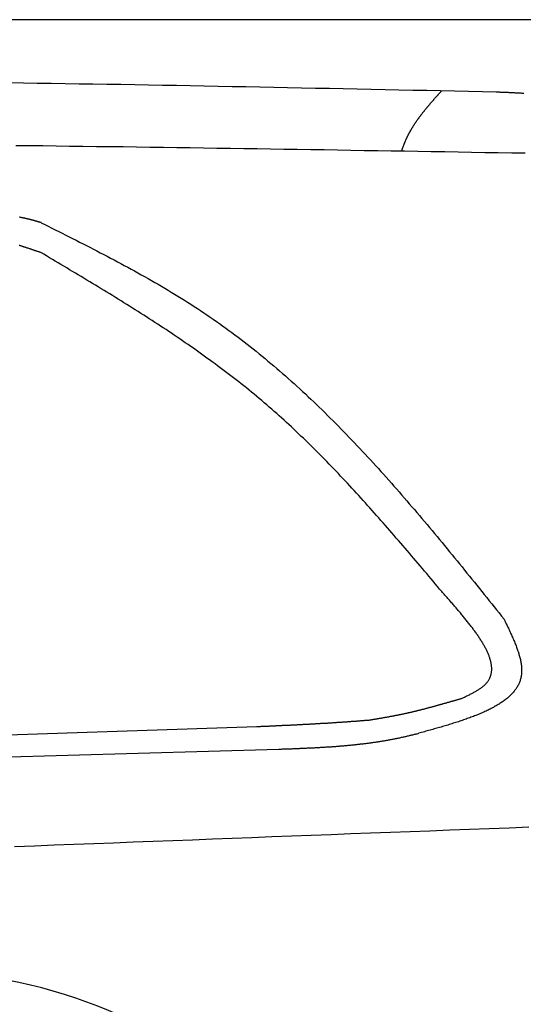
# Model space of a CAD drawing. Extents: x 1073 to 6773, y 5991 to 11916.
# Tile 61 of 65: x 4955 to 5459, y 10930 to 11916. Entities that reach past the tile are written whole.
import ezdxf

# ---------------------------------------------------------------- set-up
doc = ezdxf.new("R2010")
doc.units = 0
doc.layers.get('0').update_dxf_attribs({"linetype": 'CONTINUOUS'})
doc.layers.add('CAR', color=10, linetype='CONTINUOUS')

msp = doc.modelspace()

# ---------------------------------------------------------------- linework, layer by layer
msp.add_line((5822.78, 11915.9), (2672.77, 11915.9))
at = {"layer": 'CAR'}
for p, q in [((2692.76, 11125.68), (5192.78, 11208.48)), ((2547.78, 11108.52), (5214.68, 11185.84))]:
    msp.add_line(p, q, dxfattribs=at)
for points in [[(5432.18, 11843.4, 0), (5418.26, 11843.7, 0), (5404.35, 11844, 0), (5390.44, 11844.3, 0), (5376.52, 11844.6, 0), (5362.61, 11844.9, 0), (5348.69, 11845.2, 0), (5334.78, 11845.5, 0), (5320.86, 11845.7, 0), (5306.95, 11846, 0), (5293.03, 11846.3, 0), (5279.12, 11846.6, 0), (5265.2, 11846.9, 0), (5251.29, 11847.2, 0), (5237.38, 11847.5, 0), (5223.46, 11847.7, 0), (5209.55, 11848, 0), (5195.63, 11848.3, 0), (5181.72, 11848.6, 0), (5167.81, 11848.8, 0), (5153.89, 11849.1, 0), (5139.98, 11849.4, 0), (5126.07, 11849.6, 0), (5112.15, 11849.9, 0), (5098.24, 11850.1, 0), (5084.33, 11850.4, 0), (5070.41, 11850.6, 0), (5056.5, 11850.9, 0), (5042.59, 11851.1, 0), (5028.67, 11851.3, 0), (5014.76, 11851.5, 0), (5000.85, 11851.8, 0), (4986.94, 11852, 0), (4973.02, 11852.2, 0), (4959.11, 11852.4, 0), (4945.2, 11852.6, 0)], [(5337.44, 11784.2, 0), (5337.58, 11784.7, 0), (5337.72, 11785.1, 0), (5337.87, 11785.5, 0), (5338.01, 11786, 0), (5338.16, 11786.4, 0), (5338.31, 11786.8, 0), (5338.46, 11787.2, 0), (5338.61, 11787.7, 0), (5338.76, 11788.1, 0), (5338.92, 11788.5, 0), (5339.07, 11789, 0), (5339.23, 11789.4, 0), (5339.39, 11789.8, 0), (5339.55, 11790.2, 0), (5339.71, 11790.6, 0), (5339.87, 11791.1, 0), (5340.04, 11791.5, 0), (5340.21, 11791.9, 0), (5340.37, 11792.3, 0), (5340.54, 11792.7, 0), (5340.72, 11793.2, 0), (5340.89, 11793.6, 0), (5341.06, 11794, 0), (5341.24, 11794.4, 0), (5341.42, 11794.8, 0), (5341.6, 11795.2, 0), (5341.78, 11795.7, 0), (5341.97, 11796.1, 0), (5342.15, 11796.5, 0), (5342.34, 11796.9, 0), (5342.53, 11797.3, 0), (5342.72, 11797.7, 0), (5342.91, 11798.1, 0), (5343.1, 11798.5, 0), (5343.3, 11798.9, 0), (5343.5, 11799.3, 0), (5343.7, 11799.7, 0), (5343.9, 11800.1, 0), (5344.1, 11800.5, 0), (5344.31, 11800.9, 0), (5344.52, 11801.3, 0), (5344.73, 11801.7, 0), (5344.94, 11802.1, 0), (5345.15, 11802.5, 0), (5345.36, 11802.9, 0), (5345.58, 11803.3, 0), (5345.8, 11803.7, 0), (5346.02, 11804.1, 0), (5346.24, 11804.5, 0), (5346.46, 11804.9, 0), (5346.68, 11805.3, 0), (5346.91, 11805.7, 0), (5347.14, 11806.1, 0), (5347.37, 11806.5, 0), (5347.6, 11806.9, 0), (5347.83, 11807.3, 0), (5348.06, 11807.6, 0), (5348.3, 11808, 0), (5348.54, 11808.4, 0), (5348.78, 11808.8, 0), (5349.02, 11809.2, 0), (5349.26, 11809.6, 0), (5349.5, 11809.9, 0), (5349.74, 11810.3, 0), (5349.99, 11810.7, 0), (5350.24, 11811.1, 0), (5350.49, 11811.5, 0), (5350.74, 11811.9, 0), (5350.99, 11812.2, 0), (5351.24, 11812.6, 0), (5351.49, 11813, 0), (5351.75, 11813.4, 0), (5352.01, 11813.7, 0), (5352.26, 11814.1, 0), (5352.52, 11814.5, 0), (5352.78, 11814.9, 0), (5353.05, 11815.2, 0), (5353.31, 11815.6, 0), (5353.57, 11816, 0), (5353.84, 11816.4, 0), (5354.11, 11816.7, 0), (5354.37, 11817.1, 0), (5354.64, 11817.5, 0), (5354.91, 11817.8, 0), (5355.18, 11818.2, 0), (5355.46, 11818.6, 0), (5355.73, 11819, 0), (5356, 11819.3, 0), (5356.28, 11819.7, 0), (5356.56, 11820.1, 0), (5356.83, 11820.4, 0), (5357.11, 11820.8, 0), (5357.39, 11821.2, 0), (5357.67, 11821.5, 0), (5357.96, 11821.9, 0), (5358.24, 11822.2, 0), (5358.52, 11822.6, 0), (5358.81, 11823, 0), (5359.09, 11823.3, 0), (5359.38, 11823.7, 0), (5359.67, 11824.1, 0), (5359.95, 11824.4, 0), (5360.24, 11824.8, 0), (5360.53, 11825.1, 0), (5360.82, 11825.5, 0), (5361.12, 11825.9, 0), (5361.41, 11826.2, 0), (5361.7, 11826.6, 0), (5362, 11826.9, 0), (5362.29, 11827.3, 0), (5362.59, 11827.7, 0), (5362.88, 11828, 0), (5363.18, 11828.4, 0), (5363.48, 11828.7, 0), (5363.77, 11829.1, 0), (5364.07, 11829.4, 0), (5364.37, 11829.8, 0), (5364.67, 11830.2, 0), (5364.97, 11830.5, 0), (5365.27, 11830.9, 0), (5365.58, 11831.2, 0), (5365.88, 11831.6, 0), (5366.18, 11831.9, 0), (5366.49, 11832.3, 0), (5366.79, 11832.6, 0), (5367.09, 11833, 0), (5367.4, 11833.3, 0), (5367.71, 11833.7, 0), (5368.01, 11834, 0), (5368.32, 11834.4, 0), (5368.63, 11834.8, 0), (5368.93, 11835.1, 0), (5369.24, 11835.5, 0), (5369.55, 11835.8, 0), (5369.86, 11836.2, 0), (5370.17, 11836.5, 0), (5370.48, 11836.9, 0), (5370.79, 11837.2, 0), (5371.1, 11837.6, 0), (5371.41, 11837.9, 0), (5371.72, 11838.3, 0), (5372.03, 11838.6, 0), (5372.34, 11839, 0), (5372.65, 11839.3, 0), (5372.96, 11839.7, 0), (5373.27, 11840, 0), (5373.59, 11840.4, 0), (5373.9, 11840.7, 0), (5374.21, 11841.1, 0), (5374.52, 11841.4, 0), (5374.83, 11841.8, 0), (5375.15, 11842.1, 0), (5375.46, 11842.5, 0), (5375.77, 11842.8, 0), (5376.09, 11843.2, 0), (5376.4, 11843.5, 0), (5376.71, 11843.9, 0), (5377.03, 11844.2, 0), (5377.34, 11844.6, 0)], [(5459.59, 11842, 0), (5458.79, 11842.1, 0), (5457.98, 11842.1, 0), (5457.18, 11842.2, 0), (5456.38, 11842.2, 0), (5455.57, 11842.3, 0), (5454.77, 11842.3, 0), (5453.96, 11842.4, 0), (5453.16, 11842.4, 0), (5452.35, 11842.5, 0), (5451.55, 11842.5, 0), (5450.74, 11842.6, 0), (5449.93, 11842.6, 0), (5449.13, 11842.6, 0), (5448.32, 11842.7, 0), (5447.52, 11842.7, 0), (5446.71, 11842.8, 0), (5445.9, 11842.8, 0), (5445.1, 11842.8, 0), (5444.29, 11842.9, 0), (5443.48, 11842.9, 0), (5442.68, 11843, 0), (5441.87, 11843, 0), (5441.06, 11843, 0), (5440.25, 11843.1, 0), (5439.45, 11843.1, 0), (5438.64, 11843.1, 0), (5437.83, 11843.2, 0), (5437.02, 11843.2, 0), (5436.22, 11843.2, 0), (5435.41, 11843.3, 0), (5434.6, 11843.3, 0), (5433.79, 11843.3, 0), (5432.99, 11843.4, 0), (5432.18, 11843.4, 0)], [(5461.03, 11782.2, 0), (5447.63, 11782.4, 0), (5434.22, 11782.6, 0), (5420.82, 11782.8, 0), (5407.41, 11783.1, 0), (5394.01, 11783.3, 0), (5380.6, 11783.5, 0), (5367.2, 11783.7, 0), (5353.79, 11784, 0), (5340.38, 11784.2, 0), (5326.98, 11784.4, 0), (5313.57, 11784.6, 0), (5300.17, 11784.8, 0), (5286.76, 11785.1, 0), (5273.36, 11785.3, 0), (5259.95, 11785.5, 0), (5246.55, 11785.7, 0), (5233.14, 11785.9, 0), (5219.74, 11786.1, 0), (5206.33, 11786.3, 0), (5192.93, 11786.5, 0), (5179.52, 11786.7, 0), (5166.12, 11786.9, 0), (5152.71, 11787.1, 0), (5139.31, 11787.3, 0), (5125.9, 11787.5, 0), (5112.5, 11787.7, 0), (5099.09, 11787.9, 0), (5085.69, 11788.1, 0), (5072.29, 11788.3, 0), (5058.88, 11788.5, 0), (5045.48, 11788.6, 0), (5032.07, 11788.8, 0), (5018.67, 11789, 0), (5005.26, 11789.1, 0), (4991.86, 11789.3, 0), (4978.46, 11789.5, 0), (4965.05, 11789.6, 0), (4951.65, 11789.8, 0)], [(4977, 11712.7, 0), (4976.73, 11712.8, 0), (4976.46, 11712.8, 0), (4976.19, 11712.9, 0), (4975.93, 11713, 0), (4975.66, 11713.1, 0), (4975.39, 11713.2, 0), (4975.12, 11713.2, 0), (4974.86, 11713.3, 0), (4974.59, 11713.4, 0), (4974.32, 11713.5, 0), (4974.05, 11713.6, 0), (4973.79, 11713.6, 0), (4973.52, 11713.7, 0), (4973.25, 11713.8, 0), (4972.98, 11713.9, 0), (4972.72, 11714, 0), (4972.45, 11714, 0), (4972.18, 11714.1, 0), (4971.91, 11714.2, 0), (4971.64, 11714.3, 0), (4971.38, 11714.3, 0), (4971.11, 11714.4, 0), (4970.84, 11714.5, 0), (4970.57, 11714.6, 0), (4970.31, 11714.7, 0), (4970.04, 11714.7, 0), (4969.77, 11714.8, 0), (4969.5, 11714.9, 0), (4969.23, 11715, 0), (4968.97, 11715, 0), (4968.7, 11715.1, 0), (4968.43, 11715.2, 0), (4968.16, 11715.2, 0), (4967.89, 11715.3, 0), (4967.62, 11715.4, 0), (4967.35, 11715.5, 0), (4967.09, 11715.5, 0), (4966.82, 11715.6, 0), (4966.55, 11715.7, 0), (4966.28, 11715.8, 0), (4966.01, 11715.8, 0), (4965.74, 11715.9, 0), (4965.47, 11716, 0), (4965.2, 11716, 0), (4964.94, 11716.1, 0), (4964.67, 11716.2, 0), (4964.4, 11716.2, 0), (4964.13, 11716.3, 0), (4963.86, 11716.4, 0), (4963.59, 11716.4, 0), (4963.32, 11716.5, 0), (4963.05, 11716.6, 0), (4962.78, 11716.6, 0), (4962.51, 11716.7, 0), (4962.24, 11716.7, 0), (4961.97, 11716.8, 0), (4961.7, 11716.9, 0), (4961.43, 11716.9, 0), (4961.16, 11717, 0), (4960.89, 11717, 0), (4960.62, 11717.1, 0), (4960.35, 11717.2, 0), (4960.08, 11717.2, 0), (4959.81, 11717.3, 0), (4959.53, 11717.3, 0), (4959.26, 11717.4, 0), (4958.99, 11717.4, 0), (4958.72, 11717.5, 0), (4958.45, 11717.5, 0), (4958.18, 11717.6, 0), (4957.91, 11717.6, 0), (4957.64, 11717.7, 0), (4957.36, 11717.7, 0), (4957.09, 11717.8, 0), (4956.82, 11717.8, 0), (4956.55, 11717.9, 0), (4956.27, 11717.9, 0), (4956, 11718, 0), (4955.73, 11718, 0), (4955.46, 11718.1, 0), (4955.18, 11718.1, 0)], [(4977, 11712.7, 0), (4980.48, 11710.9, 0), (4983.97, 11709.2, 0), (4987.45, 11707.4, 0), (4990.93, 11705.7, 0), (4994.42, 11703.9, 0), (4997.9, 11702.2, 0), (5001.38, 11700.4, 0), (5004.86, 11698.7, 0), (5008.33, 11696.9, 0), (5011.8, 11695.2, 0), (5015.28, 11693.4, 0), (5018.74, 11691.6, 0), (5022.21, 11689.9, 0), (5025.67, 11688.1, 0), (5029.13, 11686.3, 0), (5032.58, 11684.5, 0), (5036.03, 11682.7, 0), (5039.48, 11680.9, 0), (5042.92, 11679.1, 0), (5046.35, 11677.3, 0), (5049.79, 11675.5, 0), (5053.21, 11673.7, 0), (5056.63, 11671.8, 0), (5060.04, 11670, 0), (5063.45, 11668.2, 0), (5066.85, 11666.3, 0), (5070.25, 11664.4, 0), (5073.64, 11662.6, 0), (5077.02, 11660.7, 0), (5080.39, 11658.8, 0), (5083.75, 11656.9, 0), (5087.11, 11655, 0), (5090.46, 11653, 0), (5093.8, 11651.1, 0), (5097.13, 11649.2, 0), (5100.45, 11647.2, 0), (5103.77, 11645.2, 0), (5107.07, 11643.2, 0), (5110.36, 11641.2, 0), (5113.65, 11639.2, 0), (5116.92, 11637.2, 0), (5120.18, 11635.2, 0), (5123.43, 11633.1, 0), (5126.68, 11631.1, 0), (5129.9, 11629, 0), (5133.12, 11626.9, 0), (5136.33, 11624.8, 0), (5139.52, 11622.6, 0), (5142.7, 11620.5, 0), (5145.87, 11618.3, 0), (5149.03, 11616.2, 0), (5152.17, 11614, 0), (5155.3, 11611.8, 0), (5158.42, 11609.5, 0), (5161.53, 11607.3, 0), (5164.62, 11605, 0), (5167.7, 11602.8, 0), (5170.77, 11600.5, 0), (5173.83, 11598.2, 0), (5176.87, 11595.9, 0), (5179.91, 11593.5, 0), (5182.93, 11591.2, 0), (5185.94, 11588.8, 0), (5188.94, 11586.4, 0), (5191.93, 11584, 0), (5194.91, 11581.6, 0), (5197.88, 11579.2, 0), (5200.83, 11576.8, 0), (5203.78, 11574.3, 0), (5206.72, 11571.9, 0), (5209.64, 11569.4, 0), (5212.55, 11566.9, 0), (5215.46, 11564.4, 0), (5218.35, 11561.9, 0), (5221.24, 11559.3, 0), (5224.11, 11556.8, 0), (5226.98, 11554.2, 0), (5229.83, 11551.7, 0), (5232.68, 11549.1, 0), (5235.51, 11546.5, 0), (5238.34, 11543.9, 0), (5241.16, 11541.3, 0), (5243.97, 11538.6, 0), (5246.77, 11536, 0), (5249.56, 11533.3, 0), (5252.34, 11530.7, 0), (5255.11, 11528, 0), (5257.88, 11525.3, 0), (5260.63, 11522.6, 0), (5263.38, 11519.9, 0), (5266.12, 11517.2, 0), (5268.86, 11514.5, 0), (5271.58, 11511.7, 0), (5274.3, 11509, 0), (5277.01, 11506.2, 0), (5279.71, 11503.5, 0), (5282.4, 11500.7, 0), (5285.09, 11497.9, 0), (5287.77, 11495.1, 0), (5290.45, 11492.3, 0), (5293.11, 11489.5, 0), (5295.77, 11486.6, 0), (5298.42, 11483.8, 0), (5301.07, 11481, 0), (5303.71, 11478.1, 0), (5306.34, 11475.3, 0), (5308.97, 11472.4, 0), (5311.59, 11469.5, 0), (5314.21, 11466.6, 0), (5316.82, 11463.8, 0), (5319.42, 11460.9, 0), (5322.02, 11458, 0), (5324.61, 11455, 0), (5327.2, 11452.1, 0), (5329.78, 11449.2, 0), (5332.35, 11446.3, 0), (5334.93, 11443.3, 0), (5337.49, 11440.4, 0), (5340.05, 11437.4, 0), (5342.61, 11434.5, 0), (5345.16, 11431.5, 0), (5347.71, 11428.5, 0), (5350.25, 11425.6, 0), (5352.79, 11422.6, 0), (5355.33, 11419.6, 0), (5357.86, 11416.6, 0), (5360.39, 11413.6, 0), (5362.91, 11410.6, 0), (5365.43, 11407.6, 0), (5367.95, 11404.6, 0), (5370.46, 11401.6, 0), (5372.97, 11398.6, 0), (5375.48, 11395.5, 0), (5377.98, 11392.5, 0), (5380.48, 11389.5, 0), (5382.98, 11386.4, 0), (5385.48, 11383.4, 0), (5387.97, 11380.4, 0), (5390.46, 11377.3, 0), (5392.95, 11374.3, 0), (5395.43, 11371.2, 0), (5397.91, 11368.2, 0), (5400.4, 11365.1, 0), (5402.88, 11362, 0), (5405.35, 11359, 0), (5407.83, 11355.9, 0), (5410.3, 11352.9, 0), (5412.78, 11349.8, 0), (5415.25, 11346.7, 0), (5417.72, 11343.6, 0), (5420.19, 11340.6, 0), (5422.66, 11337.5, 0), (5425.13, 11334.4, 0), (5427.59, 11331.4, 0), (5430.06, 11328.3, 0), (5432.53, 11325.2, 0), (5434.99, 11322.1, 0), (5437.46, 11319, 0), (5439.92, 11316, 0)], [(4976.53, 11682.8, 0), (4975.96, 11683, 0), (4975.39, 11683.2, 0), (4974.82, 11683.4, 0), (4974.25, 11683.6, 0), (4973.68, 11683.8, 0), (4973.11, 11684, 0), (4972.54, 11684.2, 0), (4971.98, 11684.3, 0), (4971.41, 11684.5, 0), (4970.84, 11684.7, 0), (4970.27, 11684.9, 0), (4969.7, 11685.1, 0), (4969.13, 11685.3, 0), (4968.56, 11685.5, 0), (4967.99, 11685.7, 0), (4967.42, 11685.9, 0), (4966.85, 11686.1, 0), (4966.28, 11686.3, 0), (4965.71, 11686.5, 0), (4965.14, 11686.7, 0), (4964.57, 11686.9, 0), (4964, 11687.1, 0), (4963.43, 11687.2, 0), (4962.86, 11687.4, 0), (4962.29, 11687.6, 0), (4961.71, 11687.8, 0), (4961.14, 11688, 0), (4960.57, 11688.2, 0), (4960, 11688.4, 0), (4959.43, 11688.5, 0), (4958.86, 11688.7, 0), (4958.28, 11688.9, 0), (4957.71, 11689.1, 0), (4957.14, 11689.3, 0), (4956.57, 11689.5, 0), (4955.99, 11689.6, 0), (4955.42, 11689.8, 0), (4954.85, 11690, 0)], [(5377.68, 11343.6, 0), (5375.52, 11346.1, 0), (5373.36, 11348.7, 0), (5371.2, 11351.2, 0), (5369.04, 11353.8, 0), (5366.88, 11356.4, 0), (5364.72, 11358.9, 0), (5362.56, 11361.5, 0), (5360.4, 11364, 0), (5358.24, 11366.6, 0), (5356.07, 11369.2, 0), (5353.91, 11371.7, 0), (5351.74, 11374.3, 0), (5349.57, 11376.8, 0), (5347.4, 11379.4, 0), (5345.23, 11381.9, 0), (5343.06, 11384.5, 0), (5340.88, 11387, 0), (5338.71, 11389.5, 0), (5336.53, 11392.1, 0), (5334.35, 11394.6, 0), (5332.16, 11397.1, 0), (5329.98, 11399.7, 0), (5327.79, 11402.2, 0), (5325.6, 11404.7, 0), (5323.4, 11407.3, 0), (5321.21, 11409.8, 0), (5319.01, 11412.3, 0), (5316.8, 11414.8, 0), (5314.6, 11417.3, 0), (5312.39, 11419.8, 0), (5310.17, 11422.3, 0), (5307.96, 11424.8, 0), (5305.74, 11427.3, 0), (5303.51, 11429.8, 0), (5301.28, 11432.2, 0), (5299.05, 11434.7, 0), (5296.82, 11437.2, 0), (5294.57, 11439.7, 0), (5292.33, 11442.1, 0), (5290.08, 11444.6, 0), (5287.82, 11447, 0), (5285.56, 11449.5, 0), (5283.3, 11451.9, 0), (5281.03, 11454.3, 0), (5278.76, 11456.8, 0), (5276.48, 11459.2, 0), (5274.19, 11461.6, 0), (5271.9, 11464, 0), (5269.61, 11466.4, 0), (5267.3, 11468.8, 0), (5265, 11471.2, 0), (5262.68, 11473.6, 0), (5260.36, 11475.9, 0), (5258.04, 11478.3, 0), (5255.7, 11480.7, 0), (5253.37, 11483, 0), (5251.02, 11485.4, 0), (5248.67, 11487.7, 0), (5246.31, 11490, 0), (5243.94, 11492.3, 0), (5241.57, 11494.6, 0), (5239.19, 11497, 0), (5236.81, 11499.2, 0), (5234.41, 11501.5, 0), (5232.01, 11503.8, 0), (5229.6, 11506.1, 0), (5227.18, 11508.3, 0), (5224.76, 11510.6, 0), (5222.33, 11512.8, 0), (5219.89, 11515.1, 0), (5217.44, 11517.3, 0), (5214.98, 11519.5, 0), (5212.51, 11521.7, 0), (5210.04, 11523.9, 0), (5207.56, 11526.1, 0), (5205.07, 11528.2, 0), (5202.57, 11530.4, 0), (5200.06, 11532.5, 0), (5197.54, 11534.7, 0), (5195.01, 11536.8, 0), (5192.47, 11538.9, 0), (5189.93, 11541, 0), (5187.38, 11543.1, 0), (5184.81, 11545.2, 0), (5182.24, 11547.3, 0), (5179.66, 11549.4, 0), (5177.08, 11551.4, 0), (5174.48, 11553.5, 0), (5171.88, 11555.5, 0), (5169.27, 11557.5, 0), (5166.65, 11559.6, 0), (5164.02, 11561.6, 0), (5161.39, 11563.6, 0), (5158.75, 11565.6, 0), (5156.1, 11567.5, 0), (5153.44, 11569.5, 0), (5150.78, 11571.5, 0), (5148.11, 11573.5, 0), (5145.43, 11575.4, 0), (5142.75, 11577.3, 0), (5140.06, 11579.3, 0), (5137.36, 11581.2, 0), (5134.66, 11583.1, 0), (5131.95, 11585.1, 0), (5129.23, 11587, 0), (5126.51, 11588.9, 0), (5123.78, 11590.7, 0), (5121.05, 11592.6, 0), (5118.31, 11594.5, 0), (5115.57, 11596.4, 0), (5112.82, 11598.3, 0), (5110.06, 11600.1, 0), (5107.3, 11602, 0), (5104.53, 11603.8, 0), (5101.76, 11605.7, 0), (5098.99, 11607.5, 0), (5096.2, 11609.3, 0), (5093.42, 11611.1, 0), (5090.63, 11613, 0), (5087.83, 11614.8, 0), (5085.03, 11616.6, 0), (5082.23, 11618.4, 0), (5079.42, 11620.2, 0), (5076.61, 11622, 0), (5073.8, 11623.8, 0), (5070.98, 11625.6, 0), (5068.15, 11627.3, 0), (5065.33, 11629.1, 0), (5062.5, 11630.9, 0), (5059.66, 11632.6, 0), (5056.83, 11634.4, 0), (5053.99, 11636.2, 0), (5051.14, 11637.9, 0), (5048.3, 11639.7, 0), (5045.45, 11641.4, 0), (5042.6, 11643.2, 0), (5039.74, 11644.9, 0), (5036.89, 11646.7, 0), (5034.03, 11648.4, 0), (5031.17, 11650.1, 0), (5028.3, 11651.9, 0), (5025.44, 11653.6, 0), (5022.57, 11655.3, 0), (5019.7, 11657.1, 0), (5016.83, 11658.8, 0), (5013.96, 11660.5, 0), (5011.09, 11662.2, 0), (5008.21, 11663.9, 0), (5005.33, 11665.7, 0), (5002.46, 11667.4, 0), (4999.58, 11669.1, 0), (4996.7, 11670.8, 0), (4993.82, 11672.5, 0), (4990.94, 11674.2, 0), (4988.06, 11675.9, 0), (4985.18, 11677.6, 0), (4982.29, 11679.4, 0), (4979.41, 11681.1, 0), (4976.53, 11682.8, 0)], [(5398.04, 11236.8, 0), (5398.85, 11237.2, 0), (5399.66, 11237.6, 0), (5400.46, 11238, 0), (5401.27, 11238.4, 0), (5402.07, 11238.8, 0), (5402.87, 11239.1, 0), (5403.67, 11239.5, 0), (5404.46, 11239.9, 0), (5405.25, 11240.3, 0), (5406.03, 11240.7, 0), (5406.81, 11241.1, 0), (5407.58, 11241.5, 0), (5408.34, 11241.9, 0), (5409.09, 11242.3, 0), (5409.84, 11242.7, 0), (5410.58, 11243.1, 0), (5411.31, 11243.5, 0), (5412.02, 11244, 0), (5412.73, 11244.4, 0), (5413.43, 11244.8, 0), (5414.11, 11245.2, 0), (5414.78, 11245.6, 0), (5415.44, 11246.1, 0), (5416.09, 11246.5, 0), (5416.72, 11247, 0), (5417.34, 11247.4, 0), (5417.94, 11247.9, 0), (5418.52, 11248.3, 0), (5419.09, 11248.8, 0), (5419.64, 11249.2, 0), (5420.18, 11249.7, 0), (5420.69, 11250.2, 0), (5421.19, 11250.7, 0), (5421.66, 11251.1, 0), (5422.12, 11251.6, 0), (5422.56, 11252.1, 0), (5422.98, 11252.6, 0), (5423.38, 11253.2, 0), (5423.76, 11253.7, 0), (5424.12, 11254.2, 0), (5424.46, 11254.7, 0), (5424.78, 11255.3, 0), (5425.09, 11255.8, 0), (5425.38, 11256.3, 0), (5425.65, 11256.9, 0), (5425.9, 11257.5, 0), (5426.13, 11258, 0), (5426.35, 11258.6, 0), (5426.54, 11259.2, 0), (5426.73, 11259.7, 0), (5426.89, 11260.3, 0), (5427.04, 11260.9, 0), (5427.17, 11261.5, 0), (5427.28, 11262.1, 0), (5427.38, 11262.7, 0), (5427.46, 11263.3, 0), (5427.52, 11263.9, 0), (5427.57, 11264.5, 0), (5427.6, 11265.2, 0), (5427.62, 11265.8, 0), (5427.62, 11266.4, 0), (5427.61, 11267.1, 0), (5427.58, 11267.7, 0), (5427.53, 11268.3, 0), (5427.48, 11269, 0), (5427.4, 11269.6, 0), (5427.31, 11270.3, 0), (5427.21, 11271, 0), (5427.09, 11271.6, 0), (5426.96, 11272.3, 0), (5426.81, 11273, 0), (5426.65, 11273.7, 0), (5426.48, 11274.4, 0), (5426.29, 11275, 0), (5426.09, 11275.7, 0), (5425.88, 11276.4, 0), (5425.66, 11277.1, 0), (5425.42, 11277.8, 0), (5425.16, 11278.5, 0), (5424.9, 11279.3, 0), (5424.62, 11280, 0), (5424.33, 11280.7, 0), (5424.03, 11281.4, 0), (5423.72, 11282.1, 0), (5423.39, 11282.9, 0), (5423.06, 11283.6, 0), (5422.71, 11284.4, 0), (5422.35, 11285.1, 0), (5421.98, 11285.8, 0), (5421.6, 11286.6, 0), (5421.21, 11287.3, 0), (5420.8, 11288.1, 0), (5420.39, 11288.9, 0), (5419.96, 11289.6, 0), (5419.53, 11290.4, 0), (5419.09, 11291.1, 0), (5418.63, 11291.9, 0), (5418.17, 11292.7, 0), (5417.69, 11293.5, 0), (5417.21, 11294.2, 0), (5416.72, 11295, 0), (5416.22, 11295.8, 0), (5415.71, 11296.6, 0), (5415.19, 11297.4, 0), (5414.66, 11298.2, 0), (5414.12, 11299, 0), (5413.58, 11299.8, 0), (5413.03, 11300.6, 0), (5412.47, 11301.4, 0), (5411.9, 11302.2, 0), (5411.32, 11303, 0), (5410.74, 11303.8, 0), (5410.15, 11304.6, 0), (5409.55, 11305.4, 0), (5408.94, 11306.2, 0), (5408.33, 11307.1, 0), (5407.71, 11307.9, 0), (5407.08, 11308.7, 0), (5406.45, 11309.5, 0), (5405.81, 11310.4, 0), (5405.17, 11311.2, 0), (5404.52, 11312, 0), (5403.86, 11312.8, 0), (5403.2, 11313.7, 0), (5402.53, 11314.5, 0), (5401.86, 11315.3, 0), (5401.18, 11316.2, 0), (5400.5, 11317, 0), (5399.81, 11317.9, 0), (5399.12, 11318.7, 0), (5398.42, 11319.6, 0), (5397.72, 11320.4, 0), (5397.01, 11321.2, 0), (5396.3, 11322.1, 0), (5395.59, 11322.9, 0), (5394.87, 11323.8, 0), (5394.15, 11324.6, 0), (5393.42, 11325.5, 0), (5392.7, 11326.3, 0), (5391.96, 11327.2, 0), (5391.23, 11328.1, 0), (5390.49, 11328.9, 0), (5389.75, 11329.8, 0), (5389.01, 11330.6, 0), (5388.27, 11331.5, 0), (5387.52, 11332.3, 0), (5386.77, 11333.2, 0), (5386.02, 11334.1, 0), (5385.27, 11334.9, 0), (5384.51, 11335.8, 0), (5383.76, 11336.7, 0), (5383, 11337.5, 0), (5382.24, 11338.4, 0), (5381.48, 11339.2, 0), (5380.72, 11340.1, 0), (5379.96, 11341, 0), (5379.2, 11341.8, 0), (5378.44, 11342.7, 0), (5377.68, 11343.6, 0)], [(5439.92, 11316, 0), (5440.47, 11314.8, 0), (5441.02, 11313.7, 0), (5441.57, 11312.6, 0), (5442.11, 11311.4, 0), (5442.66, 11310.3, 0), (5443.2, 11309.2, 0), (5443.74, 11308, 0), (5444.27, 11306.9, 0), (5444.81, 11305.8, 0), (5445.33, 11304.6, 0), (5445.86, 11303.5, 0), (5446.37, 11302.4, 0), (5446.89, 11301.3, 0), (5447.39, 11300.1, 0), (5447.89, 11299, 0), (5448.38, 11297.9, 0), (5448.87, 11296.8, 0), (5449.34, 11295.7, 0), (5449.81, 11294.6, 0), (5450.27, 11293.5, 0), (5450.72, 11292.4, 0), (5451.16, 11291.3, 0), (5451.59, 11290.2, 0), (5452.01, 11289.1, 0), (5452.42, 11288, 0), (5452.81, 11287, 0), (5453.2, 11285.9, 0), (5453.57, 11284.8, 0), (5453.92, 11283.7, 0), (5454.27, 11282.7, 0), (5454.6, 11281.6, 0), (5454.91, 11280.6, 0), (5455.21, 11279.6, 0), (5455.5, 11278.5, 0), (5455.76, 11277.5, 0), (5456.02, 11276.5, 0), (5456.25, 11275.5, 0), (5456.47, 11274.4, 0), (5456.67, 11273.4, 0), (5456.85, 11272.4, 0), (5457.01, 11271.5, 0), (5457.15, 11270.5, 0), (5457.28, 11269.5, 0), (5457.38, 11268.5, 0), (5457.46, 11267.6, 0), (5457.52, 11266.6, 0), (5457.56, 11265.7, 0), (5457.58, 11264.8, 0), (5457.57, 11263.8, 0), (5457.54, 11262.9, 0), (5457.49, 11262, 0), (5457.42, 11261.1, 0), (5457.32, 11260.2, 0), (5457.19, 11259.4, 0), (5457.04, 11258.5, 0), (5456.87, 11257.6, 0), (5456.67, 11256.8, 0), (5456.45, 11255.9, 0), (5456.21, 11255.1, 0), (5455.95, 11254.3, 0), (5455.66, 11253.5, 0), (5455.35, 11252.7, 0), (5455.02, 11251.9, 0), (5454.66, 11251.1, 0), (5454.29, 11250.3, 0), (5453.89, 11249.5, 0), (5453.47, 11248.8, 0), (5453.03, 11248, 0), (5452.57, 11247.3, 0), (5452.09, 11246.5, 0), (5451.59, 11245.8, 0), (5451.07, 11245.1, 0), (5450.52, 11244.4, 0), (5449.96, 11243.7, 0), (5449.38, 11243, 0), (5448.78, 11242.3, 0), (5448.17, 11241.6, 0), (5447.53, 11240.9, 0), (5446.87, 11240.2, 0), (5446.2, 11239.6, 0), (5445.51, 11238.9, 0), (5444.8, 11238.2, 0), (5444.07, 11237.6, 0), (5443.33, 11237, 0), (5442.56, 11236.3, 0), (5441.79, 11235.7, 0), (5440.99, 11235.1, 0), (5440.18, 11234.5, 0), (5439.35, 11233.9, 0), (5438.51, 11233.3, 0), (5437.65, 11232.7, 0), (5436.77, 11232.1, 0), (5435.88, 11231.5, 0), (5434.98, 11230.9, 0), (5434.06, 11230.4, 0), (5433.12, 11229.8, 0), (5432.17, 11229.2, 0), (5431.21, 11228.7, 0), (5430.23, 11228.1, 0), (5429.24, 11227.6, 0), (5428.24, 11227.1, 0), (5427.22, 11226.5, 0), (5426.19, 11226, 0), (5425.14, 11225.5, 0), (5424.09, 11225, 0), (5423.02, 11224.4, 0), (5421.94, 11223.9, 0), (5420.85, 11223.4, 0), (5419.74, 11222.9, 0), (5418.63, 11222.4, 0), (5417.5, 11222, 0), (5416.36, 11221.5, 0), (5415.21, 11221, 0), (5414.05, 11220.5, 0), (5412.89, 11220, 0), (5411.71, 11219.6, 0), (5410.52, 11219.1, 0), (5409.32, 11218.6, 0), (5408.11, 11218.2, 0), (5406.89, 11217.7, 0), (5405.67, 11217.3, 0), (5404.43, 11216.8, 0), (5403.19, 11216.4, 0), (5401.94, 11215.9, 0), (5400.68, 11215.5, 0), (5399.41, 11215.1, 0), (5398.14, 11214.6, 0), (5396.86, 11214.2, 0), (5395.57, 11213.8, 0), (5394.27, 11213.3, 0), (5392.97, 11212.9, 0), (5391.66, 11212.5, 0), (5390.35, 11212.1, 0), (5389.02, 11211.7, 0), (5387.7, 11211.3, 0), (5386.37, 11210.8, 0), (5385.03, 11210.4, 0), (5383.69, 11210, 0), (5382.34, 11209.6, 0), (5380.99, 11209.2, 0), (5379.63, 11208.8, 0), (5378.27, 11208.4, 0), (5376.91, 11208, 0), (5375.54, 11207.6, 0), (5374.17, 11207.2, 0), (5372.79, 11206.8, 0), (5371.42, 11206.4, 0), (5370.04, 11206, 0), (5368.65, 11205.6, 0), (5367.27, 11205.3, 0), (5365.88, 11204.9, 0), (5364.49, 11204.5, 0), (5363.1, 11204.1, 0), (5361.71, 11203.7, 0), (5360.32, 11203.3, 0), (5358.92, 11202.9, 0), (5357.53, 11202.5, 0), (5356.14, 11202.2, 0), (5354.74, 11201.8, 0)], [(5305.8, 11215.1, 0), (5306.38, 11215.2, 0), (5306.97, 11215.3, 0), (5307.56, 11215.4, 0), (5308.15, 11215.5, 0), (5308.74, 11215.6, 0), (5309.33, 11215.7, 0), (5309.92, 11215.8, 0), (5310.5, 11215.9, 0), (5311.09, 11216, 0), (5311.68, 11216.1, 0), (5312.27, 11216.2, 0), (5312.86, 11216.3, 0), (5313.45, 11216.4, 0), (5314.03, 11216.5, 0), (5314.62, 11216.6, 0), (5315.21, 11216.7, 0), (5315.8, 11216.8, 0), (5316.39, 11216.9, 0), (5316.97, 11217, 0), (5317.56, 11217.1, 0), (5318.15, 11217.2, 0), (5318.74, 11217.3, 0), (5319.32, 11217.4, 0), (5319.91, 11217.5, 0), (5320.5, 11217.6, 0), (5321.09, 11217.7, 0), (5321.67, 11217.8, 0), (5322.26, 11217.9, 0), (5322.85, 11218, 0), (5323.44, 11218.1, 0), (5324.02, 11218.2, 0), (5324.61, 11218.3, 0), (5325.2, 11218.4, 0), (5325.78, 11218.6, 0), (5326.37, 11218.7, 0), (5326.95, 11218.8, 0), (5327.54, 11218.9, 0), (5328.13, 11219, 0), (5328.71, 11219.1, 0), (5329.3, 11219.2, 0), (5329.88, 11219.3, 0), (5330.47, 11219.4, 0), (5331.05, 11219.6, 0), (5331.64, 11219.7, 0), (5332.22, 11219.8, 0), (5332.81, 11219.9, 0), (5333.39, 11220, 0), (5333.98, 11220.1, 0), (5334.56, 11220.2, 0), (5335.15, 11220.4, 0), (5335.73, 11220.5, 0), (5336.31, 11220.6, 0), (5336.9, 11220.7, 0), (5337.48, 11220.9, 0), (5338.06, 11221, 0), (5338.65, 11221.1, 0), (5339.23, 11221.2, 0), (5339.81, 11221.3, 0), (5340.4, 11221.5, 0), (5340.98, 11221.6, 0), (5341.56, 11221.7, 0), (5342.14, 11221.9, 0), (5342.72, 11222, 0), (5343.31, 11222.1, 0), (5343.89, 11222.2, 0), (5344.47, 11222.4, 0), (5345.05, 11222.5, 0), (5345.63, 11222.6, 0), (5346.21, 11222.8, 0), (5346.79, 11222.9, 0), (5347.37, 11223, 0), (5347.95, 11223.2, 0), (5348.53, 11223.3, 0), (5349.11, 11223.5, 0), (5349.69, 11223.6, 0), (5350.27, 11223.7, 0), (5350.85, 11223.9, 0), (5351.43, 11224, 0), (5352.01, 11224.2, 0), (5352.59, 11224.3, 0), (5353.17, 11224.4, 0), (5353.75, 11224.6, 0), (5354.33, 11224.7, 0), (5354.9, 11224.9, 0), (5355.48, 11225, 0), (5356.06, 11225.2, 0), (5356.64, 11225.3, 0), (5357.22, 11225.5, 0), (5357.79, 11225.6, 0), (5358.37, 11225.7, 0), (5358.95, 11225.9, 0), (5359.53, 11226, 0), (5360.11, 11226.2, 0), (5360.68, 11226.3, 0), (5361.26, 11226.5, 0), (5361.84, 11226.6, 0), (5362.41, 11226.8, 0), (5362.99, 11226.9, 0), (5363.57, 11227.1, 0), (5364.14, 11227.2, 0), (5364.72, 11227.4, 0), (5365.3, 11227.6, 0), (5365.87, 11227.7, 0), (5366.45, 11227.9, 0), (5367.03, 11228, 0), (5367.6, 11228.2, 0), (5368.18, 11228.3, 0), (5368.75, 11228.5, 0), (5369.33, 11228.6, 0), (5369.9, 11228.8, 0), (5370.48, 11229, 0), (5371.06, 11229.1, 0), (5371.63, 11229.3, 0), (5372.21, 11229.4, 0), (5372.78, 11229.6, 0), (5373.36, 11229.7, 0), (5373.93, 11229.9, 0), (5374.51, 11230.1, 0), (5375.08, 11230.2, 0), (5375.66, 11230.4, 0), (5376.23, 11230.5, 0), (5376.81, 11230.7, 0), (5377.38, 11230.9, 0), (5377.95, 11231, 0), (5378.53, 11231.2, 0), (5379.1, 11231.4, 0), (5379.68, 11231.5, 0), (5380.25, 11231.7, 0), (5380.83, 11231.8, 0), (5381.4, 11232, 0), (5381.98, 11232.2, 0), (5382.55, 11232.3, 0), (5383.12, 11232.5, 0), (5383.7, 11232.7, 0), (5384.27, 11232.8, 0), (5384.85, 11233, 0), (5385.42, 11233.2, 0), (5385.99, 11233.3, 0), (5386.57, 11233.5, 0), (5387.14, 11233.7, 0), (5387.71, 11233.8, 0), (5388.29, 11234, 0), (5388.86, 11234.2, 0), (5389.44, 11234.3, 0), (5390.01, 11234.5, 0), (5390.58, 11234.6, 0), (5391.16, 11234.8, 0), (5391.73, 11235, 0), (5392.3, 11235.1, 0), (5392.88, 11235.3, 0), (5393.45, 11235.5, 0), (5394.02, 11235.6, 0), (5394.6, 11235.8, 0), (5395.17, 11236, 0), (5395.74, 11236.1, 0), (5396.32, 11236.3, 0), (5396.89, 11236.5, 0), (5397.47, 11236.6, 0), (5398.04, 11236.8, 0)], [(5192.78, 11208.5, 0), (5193.49, 11208.5, 0), (5194.2, 11208.5, 0), (5194.91, 11208.6, 0), (5195.62, 11208.6, 0), (5196.33, 11208.6, 0), (5197.04, 11208.7, 0), (5197.76, 11208.7, 0), (5198.47, 11208.7, 0), (5199.18, 11208.8, 0), (5199.89, 11208.8, 0), (5200.6, 11208.8, 0), (5201.31, 11208.9, 0), (5202.02, 11208.9, 0), (5202.74, 11208.9, 0), (5203.45, 11209, 0), (5204.16, 11209, 0), (5204.87, 11209, 0), (5205.58, 11209.1, 0), (5206.29, 11209.1, 0), (5207, 11209.1, 0), (5207.71, 11209.2, 0), (5208.43, 11209.2, 0), (5209.14, 11209.2, 0), (5209.85, 11209.3, 0), (5210.56, 11209.3, 0), (5211.27, 11209.3, 0), (5211.98, 11209.4, 0), (5212.69, 11209.4, 0), (5213.41, 11209.4, 0), (5214.12, 11209.5, 0), (5214.83, 11209.5, 0), (5215.54, 11209.5, 0), (5216.25, 11209.6, 0), (5216.96, 11209.6, 0), (5217.67, 11209.6, 0), (5218.39, 11209.7, 0), (5219.1, 11209.7, 0), (5219.81, 11209.7, 0), (5220.52, 11209.8, 0), (5221.23, 11209.8, 0), (5221.94, 11209.8, 0), (5222.65, 11209.9, 0), (5223.36, 11209.9, 0), (5224.08, 11209.9, 0), (5224.79, 11210, 0), (5225.5, 11210, 0), (5226.21, 11210, 0), (5226.92, 11210.1, 0), (5227.63, 11210.1, 0), (5228.34, 11210.1, 0), (5229.05, 11210.2, 0), (5229.77, 11210.2, 0), (5230.48, 11210.2, 0), (5231.19, 11210.3, 0), (5231.9, 11210.3, 0), (5232.61, 11210.3, 0), (5233.32, 11210.4, 0), (5234.03, 11210.4, 0), (5234.74, 11210.5, 0), (5235.46, 11210.5, 0), (5236.17, 11210.5, 0), (5236.88, 11210.6, 0), (5237.59, 11210.6, 0), (5238.3, 11210.6, 0), (5239.01, 11210.7, 0), (5239.72, 11210.7, 0), (5240.43, 11210.8, 0), (5241.14, 11210.8, 0), (5241.86, 11210.8, 0), (5242.57, 11210.9, 0), (5243.28, 11210.9, 0), (5243.99, 11210.9, 0), (5244.7, 11211, 0), (5245.41, 11211, 0), (5246.12, 11211.1, 0), (5246.83, 11211.1, 0), (5247.54, 11211.1, 0), (5248.26, 11211.2, 0), (5248.97, 11211.2, 0), (5249.68, 11211.3, 0), (5250.39, 11211.3, 0), (5251.1, 11211.3, 0), (5251.81, 11211.4, 0), (5252.52, 11211.4, 0), (5253.23, 11211.5, 0), (5253.94, 11211.5, 0), (5254.65, 11211.5, 0), (5255.36, 11211.6, 0), (5256.08, 11211.6, 0), (5256.79, 11211.7, 0), (5257.5, 11211.7, 0), (5258.21, 11211.7, 0), (5258.92, 11211.8, 0), (5259.63, 11211.8, 0), (5260.34, 11211.9, 0), (5261.05, 11211.9, 0), (5261.76, 11212, 0), (5262.47, 11212, 0), (5263.18, 11212, 0), (5263.89, 11212.1, 0), (5264.6, 11212.1, 0), (5265.32, 11212.2, 0), (5266.03, 11212.2, 0), (5266.74, 11212.3, 0), (5267.45, 11212.3, 0), (5268.16, 11212.3, 0), (5268.87, 11212.4, 0), (5269.58, 11212.4, 0), (5270.29, 11212.5, 0), (5271, 11212.5, 0), (5271.71, 11212.6, 0), (5272.42, 11212.6, 0), (5273.13, 11212.7, 0), (5273.84, 11212.7, 0), (5274.55, 11212.8, 0), (5275.26, 11212.8, 0), (5275.97, 11212.9, 0), (5276.68, 11212.9, 0), (5277.39, 11213, 0), (5278.1, 11213, 0), (5278.81, 11213.1, 0), (5279.52, 11213.1, 0), (5280.24, 11213.1, 0), (5280.95, 11213.2, 0), (5281.66, 11213.2, 0), (5282.37, 11213.3, 0), (5283.08, 11213.3, 0), (5283.79, 11213.4, 0), (5284.5, 11213.5, 0), (5285.21, 11213.5, 0), (5285.92, 11213.6, 0), (5286.63, 11213.6, 0), (5287.34, 11213.7, 0), (5288.05, 11213.7, 0), (5288.76, 11213.8, 0), (5289.47, 11213.8, 0), (5290.18, 11213.9, 0), (5290.89, 11213.9, 0), (5291.6, 11214, 0), (5292.31, 11214, 0), (5293.02, 11214.1, 0), (5293.73, 11214.1, 0), (5294.44, 11214.2, 0), (5295.15, 11214.2, 0), (5295.86, 11214.3, 0), (5296.57, 11214.4, 0), (5297.28, 11214.4, 0), (5297.99, 11214.5, 0), (5298.7, 11214.5, 0), (5299.41, 11214.6, 0), (5300.12, 11214.6, 0), (5300.83, 11214.7, 0), (5301.54, 11214.7, 0), (5302.25, 11214.8, 0), (5302.96, 11214.9, 0), (5303.67, 11214.9, 0), (5304.38, 11215, 0), (5305.09, 11215, 0), (5305.8, 11215.1, 0)], [(5214.68, 11185.8, 0), (5215.57, 11185.9, 0), (5216.46, 11185.9, 0), (5217.36, 11185.9, 0), (5218.25, 11186, 0), (5219.14, 11186, 0), (5220.03, 11186, 0), (5220.92, 11186.1, 0), (5221.82, 11186.1, 0), (5222.71, 11186.1, 0), (5223.6, 11186.2, 0), (5224.49, 11186.2, 0), (5225.38, 11186.2, 0), (5226.28, 11186.3, 0), (5227.17, 11186.3, 0), (5228.06, 11186.3, 0), (5228.95, 11186.4, 0), (5229.84, 11186.4, 0), (5230.74, 11186.4, 0), (5231.63, 11186.5, 0), (5232.52, 11186.5, 0), (5233.41, 11186.6, 0), (5234.3, 11186.6, 0), (5235.19, 11186.6, 0), (5236.08, 11186.7, 0), (5236.98, 11186.7, 0), (5237.87, 11186.7, 0), (5238.76, 11186.8, 0), (5239.65, 11186.8, 0), (5240.54, 11186.9, 0), (5241.43, 11186.9, 0), (5242.32, 11186.9, 0), (5243.21, 11187, 0), (5244.1, 11187, 0), (5244.99, 11187.1, 0), (5245.89, 11187.1, 0), (5246.78, 11187.1, 0), (5247.67, 11187.2, 0), (5248.56, 11187.2, 0), (5249.45, 11187.3, 0), (5250.34, 11187.3, 0), (5251.23, 11187.4, 0), (5252.12, 11187.4, 0), (5253.01, 11187.5, 0), (5253.9, 11187.5, 0), (5254.78, 11187.6, 0), (5255.67, 11187.6, 0), (5256.56, 11187.7, 0), (5257.45, 11187.7, 0), (5258.34, 11187.8, 0), (5259.23, 11187.8, 0), (5260.12, 11187.9, 0), (5261.01, 11187.9, 0), (5261.9, 11188, 0), (5262.78, 11188, 0), (5263.67, 11188.1, 0), (5264.56, 11188.1, 0), (5265.45, 11188.2, 0), (5266.34, 11188.3, 0), (5267.22, 11188.3, 0), (5268.11, 11188.4, 0), (5269, 11188.4, 0), (5269.88, 11188.5, 0), (5270.77, 11188.6, 0), (5271.66, 11188.6, 0), (5272.54, 11188.7, 0), (5273.43, 11188.8, 0), (5274.32, 11188.8, 0), (5275.2, 11188.9, 0), (5276.09, 11189, 0), (5276.97, 11189.1, 0), (5277.86, 11189.1, 0), (5278.74, 11189.2, 0), (5279.63, 11189.3, 0), (5280.51, 11189.4, 0), (5281.4, 11189.4, 0), (5282.28, 11189.5, 0), (5283.17, 11189.6, 0), (5284.05, 11189.7, 0), (5284.94, 11189.8, 0), (5285.82, 11189.8, 0), (5286.7, 11189.9, 0), (5287.59, 11190, 0), (5288.47, 11190.1, 0), (5289.35, 11190.2, 0), (5290.23, 11190.3, 0), (5291.12, 11190.4, 0), (5292, 11190.5, 0), (5292.88, 11190.6, 0), (5293.76, 11190.7, 0), (5294.64, 11190.8, 0), (5295.52, 11190.9, 0), (5296.4, 11191, 0), (5297.28, 11191.1, 0), (5298.16, 11191.2, 0), (5299.04, 11191.3, 0), (5299.92, 11191.4, 0), (5300.8, 11191.5, 0), (5301.68, 11191.6, 0), (5302.56, 11191.7, 0), (5303.44, 11191.8, 0), (5304.32, 11191.9, 0), (5305.2, 11192, 0), (5306.08, 11192.2, 0), (5306.95, 11192.3, 0), (5307.83, 11192.4, 0), (5308.71, 11192.5, 0), (5309.58, 11192.7, 0), (5310.46, 11192.8, 0), (5311.34, 11192.9, 0), (5312.21, 11193, 0), (5313.09, 11193.2, 0), (5313.96, 11193.3, 0), (5314.84, 11193.4, 0), (5315.71, 11193.6, 0), (5316.59, 11193.7, 0), (5317.46, 11193.9, 0), (5318.34, 11194, 0), (5319.21, 11194.1, 0), (5320.08, 11194.3, 0), (5320.95, 11194.4, 0), (5321.83, 11194.6, 0), (5322.7, 11194.7, 0), (5323.57, 11194.9, 0), (5324.44, 11195.1, 0), (5325.31, 11195.2, 0), (5326.18, 11195.4, 0), (5327.05, 11195.5, 0), (5327.92, 11195.7, 0), (5328.79, 11195.9, 0), (5329.66, 11196, 0), (5330.53, 11196.2, 0), (5331.4, 11196.4, 0), (5332.27, 11196.6, 0), (5333.14, 11196.7, 0), (5334.01, 11196.9, 0), (5334.87, 11197.1, 0), (5335.74, 11197.3, 0), (5336.61, 11197.5, 0), (5337.47, 11197.7, 0), (5338.34, 11197.9, 0), (5339.2, 11198, 0), (5340.07, 11198.2, 0), (5340.93, 11198.4, 0), (5341.8, 11198.6, 0), (5342.66, 11198.8, 0), (5343.53, 11199, 0), (5344.39, 11199.2, 0), (5345.25, 11199.4, 0), (5346.12, 11199.7, 0), (5346.98, 11199.9, 0), (5347.84, 11200.1, 0), (5348.7, 11200.3, 0), (5349.57, 11200.5, 0), (5350.43, 11200.7, 0), (5351.29, 11200.9, 0), (5352.15, 11201.1, 0), (5353.02, 11201.3, 0), (5353.88, 11201.6, 0), (5354.74, 11201.8, 0)], [(4950.32, 11088.4, 0), (4970.11, 11089.2, 0), (4989.89, 11090, 0), (5009.68, 11090.7, 0), (5029.46, 11091.5, 0), (5049.25, 11092.2, 0), (5069.04, 11093, 0), (5088.82, 11093.7, 0), (5108.61, 11094.5, 0), (5128.4, 11095.2, 0), (5148.18, 11096, 0), (5167.97, 11096.8, 0), (5187.76, 11097.5, 0), (5207.54, 11098.3, 0), (5227.33, 11099, 0), (5247.12, 11099.8, 0), (5266.9, 11100.5, 0), (5286.69, 11101.3, 0), (5306.48, 11102, 0), (5326.27, 11102.8, 0), (5346.05, 11103.5, 0), (5365.84, 11104.2, 0), (5385.63, 11105, 0), (5405.41, 11105.7, 0), (5425.2, 11106.5, 0), (5444.99, 11107.2, 0), (5464.77, 11108, 0)]]:
    msp.add_polyline3d(points, dxfattribs=at)
msp.add_arc((4844.85, 10446.12), 517.9, 7.67103, 174.59489, dxfattribs=at)

doc.saveas('drawing.dxf')
